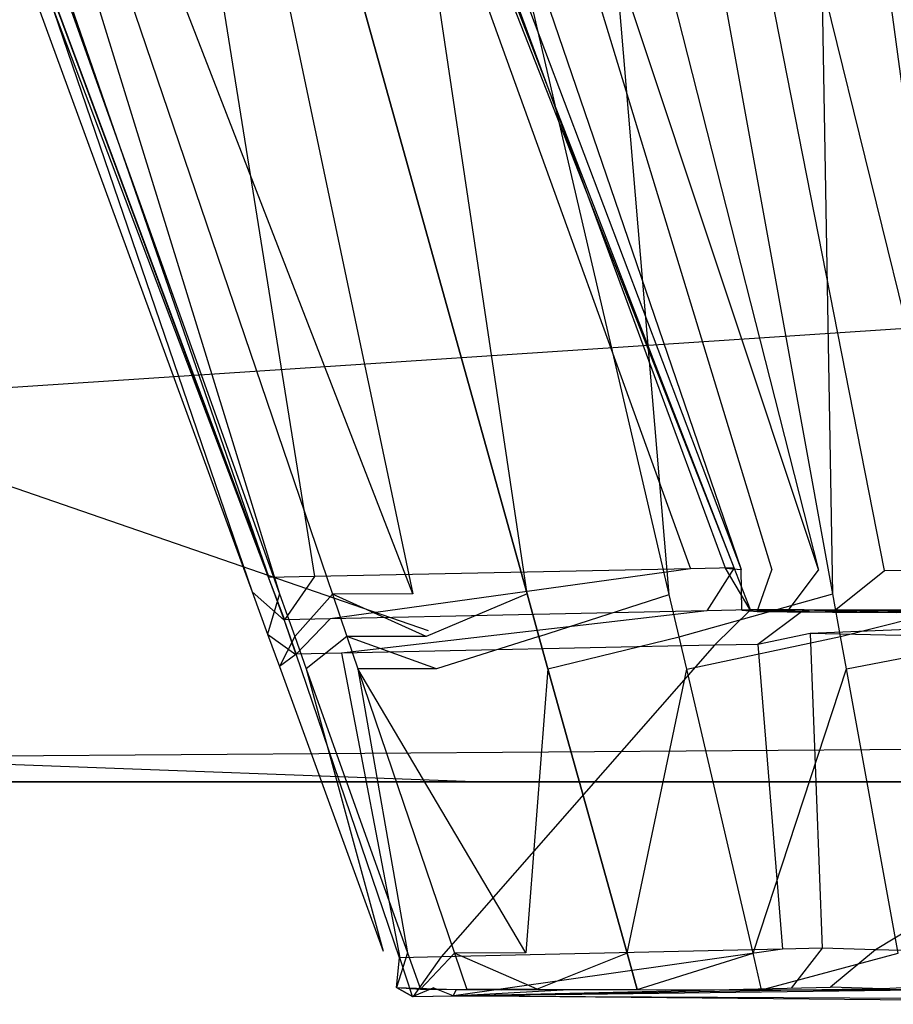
# Model space of a CAD drawing. Extents: x 0 to 0.24, y -0.189 to 0.
# Tile 3 of 19: x 0.04393 to 0.05348, y -0.18943 to -0.17866. Entities that reach past the tile are written whole.
import ezdxf

# ---------------------------------------------------------------- set-up
doc = ezdxf.new("R2010")
doc.units = 0
doc.layers.add('L8_GRIFF_N_A81900__0___REPLACEM', color=7, linetype='CONTINUOUS')
doc.layers.add('L9_FRONT_N_A81900__0___REPLACEM', color=7, linetype='CONTINUOUS')

msp = doc.modelspace()

# ---------------------------------------------------------------- linework, layer by layer
at = {"layer": 'L8_GRIFF_N_A81900__0___REPLACEM', "color": 254}
for points, invisible_edges in [([(0.039714, -0.166419, 0.585124), (0.046471, -0.184922, 0.585193), (0.04665, -0.18477, 0.598709), (0.039714, -0.166419, 0.585124)], 14), ([(0.039714, -0.166419, 0.585124), (0.04665, -0.18477, 0.598709), (0.039848, -0.166443, 0.598708), (0.039714, -0.166419, 0.585124)], 14), ([(0.040175, -0.166454, 0.581799), (0.046471, -0.184922, 0.585193), (0.039714, -0.166419, 0.585124), (0.040175, -0.166454, 0.581799)], 14), ([(0.044584, -0.166415, 0.58497), (0.051743, -0.184661, 0.598678), (0.051648, -0.184664, 0.58376), (0.044584, -0.166415, 0.58497)], 13), ([(0.051743, -0.184661, 0.598678), (0.044584, -0.166415, 0.58497), (0.044683, -0.166444, 0.598705), (0.051743, -0.184661, 0.598678)], 14), ([(0.051648, -0.184664, 0.58376), (0.044928, -0.166441, 0.582495), (0.044584, -0.166415, 0.58497), (0.051648, -0.184664, 0.58376)], 14), ([(0.055325, -0.184704, 0.57786), (0.054112, -0.166428, 0.571563), (0.051853, -0.166444, 0.572583), (0.055325, -0.184704, 0.57786)], 14), ([(0.055715, -0.166409, 0.566218), (0.054797, -0.184932, 0.573464), (0.052499, -0.166435, 0.567114), (0.055715, -0.166409, 0.566218)], 13), ([(0.046654, -0.184766, 0.599014), (0.039848, -0.166443, 0.598708), (0.04665, -0.18477, 0.598709), (0.046654, -0.184766, 0.599014)], 13), ([(0.039848, -0.166443, 0.598708), (0.046654, -0.184766, 0.599014), (0.039851, -0.166444, 0.599014), (0.039848, -0.166443, 0.598708)], 14), ([(0.046654, -0.184766, 0.599014), (0.040325, -0.166444, 0.599014), (0.039851, -0.166444, 0.599014), (0.046654, -0.184766, 0.599014)], 13), ([(0.046471, -0.184922, 0.585193), (0.040175, -0.166454, 0.581799), (0.046771, -0.184944, 0.583028), (0.046471, -0.184922, 0.585193)], 13), ([(0.041066, -0.166458, 0.578572), (0.046771, -0.184944, 0.583028), (0.040175, -0.166454, 0.581799), (0.041066, -0.166458, 0.578572)], 14), ([(0.040325, -0.166444, 0.599014), (0.046654, -0.184766, 0.599014), (0.047153, -0.184756, 0.599014), (0.040325, -0.166444, 0.599014)], 14), ([(0.047153, -0.184756, 0.599014), (0.044232, -0.166444, 0.599014), (0.040325, -0.166444, 0.599014), (0.047153, -0.184756, 0.599014)], 13), ([(0.04823, -0.184945, 0.578945), (0.041066, -0.166458, 0.578572), (0.042415, -0.166456, 0.575529), (0.04823, -0.184945, 0.578945)], 14), ([(0.046771, -0.184944, 0.583028), (0.041066, -0.166458, 0.578572), (0.047351, -0.184947, 0.580926), (0.046771, -0.184944, 0.583028)], 13), ([(0.041066, -0.166458, 0.578572), (0.04823, -0.184945, 0.578945), (0.047351, -0.184947, 0.580926), (0.041066, -0.166458, 0.578572)], 13), ([(0.044333, -0.166457, 0.572787), (0.04823, -0.184945, 0.578945), (0.042415, -0.166456, 0.575529), (0.044333, -0.166457, 0.572787)], 14), ([(0.044232, -0.166444, 0.599014), (0.047153, -0.184756, 0.599014), (0.051267, -0.184671, 0.599014), (0.044232, -0.166444, 0.599014)], 14), ([(0.051267, -0.184671, 0.599014), (0.044685, -0.166444, 0.599014), (0.044232, -0.166444, 0.599014), (0.051267, -0.184671, 0.599014)], 13), ([(0.04823, -0.184945, 0.578945), (0.044333, -0.166457, 0.572787), (0.049479, -0.184946, 0.577159), (0.04823, -0.184945, 0.578945)], 13), ([(0.046722, -0.166463, 0.57041), (0.049479, -0.184946, 0.577159), (0.044333, -0.166457, 0.572787), (0.046722, -0.166463, 0.57041)], 13), ([(0.044683, -0.166444, 0.598705), (0.051745, -0.184661, 0.599014), (0.051743, -0.184661, 0.598678), (0.044683, -0.166444, 0.598705)], 13), ([(0.051745, -0.184661, 0.599014), (0.044683, -0.166444, 0.598705), (0.044685, -0.166444, 0.599014), (0.051745, -0.184661, 0.599014)], 14), ([(0.044685, -0.166444, 0.599014), (0.051267, -0.184671, 0.599014), (0.051745, -0.184661, 0.599014), (0.044685, -0.166444, 0.599014)], 14), ([(0.044928, -0.166441, 0.582495), (0.05182, -0.184679, 0.582581), (0.045592, -0.166444, 0.580092), (0.044928, -0.166441, 0.582495)], 14), ([(0.044928, -0.166441, 0.582495), (0.051648, -0.184664, 0.58376), (0.05182, -0.184679, 0.582581), (0.044928, -0.166441, 0.582495)], 13), ([(0.046597, -0.166442, 0.577827), (0.045592, -0.166444, 0.580092), (0.052156, -0.184682, 0.581437), (0.046597, -0.166442, 0.577827)], 14), ([(0.045592, -0.166444, 0.580092), (0.05182, -0.184679, 0.582581), (0.052156, -0.184682, 0.581437), (0.045592, -0.166444, 0.580092)], 14), ([(0.046597, -0.166442, 0.577827), (0.052665, -0.184685, 0.580358), (0.048026, -0.166443, 0.575786), (0.046597, -0.166442, 0.577827)], 14), ([(0.046597, -0.166442, 0.577827), (0.052156, -0.184682, 0.581437), (0.052665, -0.184685, 0.580358), (0.046597, -0.166442, 0.577827)], 14), ([(0.049468, -0.166457, 0.568484), (0.051034, -0.18495, 0.575611), (0.046722, -0.166463, 0.57041), (0.049468, -0.166457, 0.568484)], 13), ([(0.049479, -0.184946, 0.577159), (0.046722, -0.166463, 0.57041), (0.051034, -0.18495, 0.575611), (0.049479, -0.184946, 0.577159)], 14), ([(0.053388, -0.18469, 0.579386), (0.049806, -0.166447, 0.574016), (0.048026, -0.166443, 0.575786), (0.053388, -0.18469, 0.579386)], 14), ([(0.048026, -0.166443, 0.575786), (0.052665, -0.184685, 0.580358), (0.053388, -0.18469, 0.579386), (0.048026, -0.166443, 0.575786)], 14), ([(0.052499, -0.166435, 0.567114), (0.052823, -0.184946, 0.574357), (0.049468, -0.166457, 0.568484), (0.052499, -0.166435, 0.567114)], 13), ([(0.051034, -0.18495, 0.575611), (0.049468, -0.166457, 0.568484), (0.052823, -0.184946, 0.574357), (0.051034, -0.18495, 0.575611)], 14), ([(0.054289, -0.184699, 0.578543), (0.051853, -0.166444, 0.572583), (0.049806, -0.166447, 0.574016), (0.054289, -0.184699, 0.578543)], 14), ([(0.054289, -0.184699, 0.578543), (0.049806, -0.166447, 0.574016), (0.053388, -0.18469, 0.579386), (0.054289, -0.184699, 0.578543)], 14), ([(0.055325, -0.184704, 0.57786), (0.051853, -0.166444, 0.572583), (0.054289, -0.184699, 0.578543), (0.055325, -0.184704, 0.57786)], 14), ([(0.052823, -0.184946, 0.574357), (0.052499, -0.166435, 0.567114), (0.054797, -0.184932, 0.573464), (0.052823, -0.184946, 0.574357)], 14), ([(0.047325, -0.185217, 0.599014), (0.051267, -0.184671, 0.599014), (0.047153, -0.184756, 0.599014), (0.047325, -0.185217, 0.599014)], 13), ([(0.051267, -0.184671, 0.599014), (0.047325, -0.185217, 0.599014), (0.051444, -0.185129, 0.599014), (0.051267, -0.184671, 0.599014)], 14), ([(0.051444, -0.185129, 0.599014), (0.051745, -0.184661, 0.599014), (0.051267, -0.184671, 0.599014), (0.051444, -0.185129, 0.599014)], 13), ([(0.051745, -0.184661, 0.599014), (0.051444, -0.185129, 0.599014), (0.051922, -0.185119, 0.599014), (0.051745, -0.184661, 0.599014)], 14), ([(0.05192, -0.185119, 0.598677), (0.051648, -0.184664, 0.58376), (0.051743, -0.184661, 0.598678), (0.05192, -0.185119, 0.598677)], 14), ([(0.051648, -0.184664, 0.58376), (0.05192, -0.185119, 0.598677), (0.051826, -0.185123, 0.58373), (0.051648, -0.184664, 0.58376)], 13), ([(0.051826, -0.185123, 0.58373), (0.05182, -0.184679, 0.582581), (0.051648, -0.184664, 0.58376), (0.051826, -0.185123, 0.58373)], 14), ([(0.051743, -0.184661, 0.598678), (0.051922, -0.185119, 0.599014), (0.05192, -0.185119, 0.598677), (0.051743, -0.184661, 0.598678)], 13), ([(0.051922, -0.185119, 0.599014), (0.051743, -0.184661, 0.598678), (0.051745, -0.184661, 0.599014), (0.051922, -0.185119, 0.599014)], 14), ([(0.051994, -0.185137, 0.582583), (0.052156, -0.184682, 0.581437), (0.05182, -0.184679, 0.582581), (0.051994, -0.185137, 0.582583)], 14), ([(0.05182, -0.184679, 0.582581), (0.051826, -0.185123, 0.58373), (0.051994, -0.185137, 0.582583), (0.05182, -0.184679, 0.582581)], 13), ([(0.052156, -0.184682, 0.581437), (0.051994, -0.185137, 0.582583), (0.052321, -0.185141, 0.581471), (0.052156, -0.184682, 0.581437)], 13), ([(0.052321, -0.185141, 0.581471), (0.052665, -0.184685, 0.580358), (0.052156, -0.184682, 0.581437), (0.052321, -0.185141, 0.581471)], 14), ([(0.052665, -0.184685, 0.580358), (0.052321, -0.185141, 0.581471), (0.052817, -0.185144, 0.580422), (0.052665, -0.184685, 0.580358)], 13), ([(0.052817, -0.185144, 0.580422), (0.053388, -0.18469, 0.579386), (0.052665, -0.184685, 0.580358), (0.052817, -0.185144, 0.580422)], 14), ([(0.053388, -0.18469, 0.579386), (0.052817, -0.185144, 0.580422), (0.053523, -0.18515, 0.579476), (0.053388, -0.18469, 0.579386)], 13), ([(0.053523, -0.18515, 0.579476), (0.054289, -0.184699, 0.578543), (0.053388, -0.18469, 0.579386), (0.053523, -0.18515, 0.579476)], 13), ([(0.046471, -0.184922, 0.585193), (0.046821, -0.185231, 0.598709), (0.04665, -0.18477, 0.598709), (0.046471, -0.184922, 0.585193)], 14), ([(0.04665, -0.18477, 0.598709), (0.046825, -0.185227, 0.599014), (0.046654, -0.184766, 0.599014), (0.04665, -0.18477, 0.598709)], 14), ([(0.046825, -0.185227, 0.599014), (0.04665, -0.18477, 0.598709), (0.046821, -0.185231, 0.598709), (0.046825, -0.185227, 0.599014)], 13), ([(0.046825, -0.185227, 0.599014), (0.047153, -0.184756, 0.599014), (0.046654, -0.184766, 0.599014), (0.046825, -0.185227, 0.599014)], 13), ([(0.047153, -0.184756, 0.599014), (0.046825, -0.185227, 0.599014), (0.047325, -0.185217, 0.599014), (0.047153, -0.184756, 0.599014)], 14), ([(0.046821, -0.185231, 0.598709), (0.046471, -0.184922, 0.585193), (0.046641, -0.185387, 0.585195), (0.046821, -0.185231, 0.598709)], 13), ([(0.046771, -0.184944, 0.583028), (0.046641, -0.185387, 0.585195), (0.046471, -0.184922, 0.585193), (0.046771, -0.184944, 0.583028)], 14), ([(0.046641, -0.185387, 0.585195), (0.046771, -0.184944, 0.583028), (0.046937, -0.18541, 0.583058), (0.046641, -0.185387, 0.585195)], 13), ([(0.047351, -0.184947, 0.580926), (0.046937, -0.18541, 0.583058), (0.046771, -0.184944, 0.583028), (0.047351, -0.184947, 0.580926)], 14), ([(0.046937, -0.18541, 0.583058), (0.047351, -0.184947, 0.580926), (0.047509, -0.185412, 0.580985), (0.046937, -0.18541, 0.583058)], 13), ([(0.048376, -0.185411, 0.57903), (0.047351, -0.184947, 0.580926), (0.04823, -0.184945, 0.578945), (0.048376, -0.185411, 0.57903)], 14), ([(0.047351, -0.184947, 0.580926), (0.048376, -0.185411, 0.57903), (0.047509, -0.185412, 0.580985), (0.047351, -0.184947, 0.580926)], 13), ([(0.049479, -0.184946, 0.577159), (0.048376, -0.185411, 0.57903), (0.04823, -0.184945, 0.578945), (0.049479, -0.184946, 0.577159)], 14), ([(0.048376, -0.185411, 0.57903), (0.049479, -0.184946, 0.577159), (0.049608, -0.185411, 0.577268), (0.048376, -0.185411, 0.57903)], 13), ([(0.051034, -0.18495, 0.575611), (0.049608, -0.185411, 0.577268), (0.049479, -0.184946, 0.577159), (0.051034, -0.18495, 0.575611)], 13), ([(0.049608, -0.185411, 0.577268), (0.051034, -0.18495, 0.575611), (0.051143, -0.185415, 0.575742), (0.049608, -0.185411, 0.577268)], 14), ([(0.052823, -0.184946, 0.574357), (0.051143, -0.185415, 0.575742), (0.051034, -0.18495, 0.575611), (0.052823, -0.184946, 0.574357)], 13), ([(0.051143, -0.185415, 0.575742), (0.052823, -0.184946, 0.574357), (0.052907, -0.185411, 0.574504), (0.051143, -0.185415, 0.575742)], 14), ([(0.054797, -0.184932, 0.573464), (0.052907, -0.185411, 0.574504), (0.052823, -0.184946, 0.574357), (0.054797, -0.184932, 0.573464)], 13), ([(0.052907, -0.185411, 0.574504), (0.054797, -0.184932, 0.573464), (0.054854, -0.185398, 0.573624), (0.052907, -0.185411, 0.574504)], 14), ([(0.047449, -0.185594, 0.599014), (0.051444, -0.185129, 0.599014), (0.047325, -0.185217, 0.599014), (0.047449, -0.185594, 0.599014)], 13), ([(0.051444, -0.185129, 0.599014), (0.047449, -0.185594, 0.599014), (0.051529, -0.185507, 0.599014), (0.051444, -0.185129, 0.599014)], 14), ([(0.051529, -0.185507, 0.599014), (0.051922, -0.185119, 0.599014), (0.051444, -0.185129, 0.599014), (0.051529, -0.185507, 0.599014)], 13), ([(0.051922, -0.185119, 0.599014), (0.051529, -0.185507, 0.599014), (0.052002, -0.185497, 0.599014), (0.051922, -0.185119, 0.599014)], 14), ([(0.05192, -0.185119, 0.598677), (0.052409, -0.185125, 0.58377), (0.051826, -0.185123, 0.58373), (0.05192, -0.185119, 0.598677)], 13), ([(0.051826, -0.185123, 0.58373), (0.052564, -0.185139, 0.582708), (0.051994, -0.185137, 0.582583), (0.051826, -0.185123, 0.58373)], 13), ([(0.052564, -0.185139, 0.582708), (0.051826, -0.185123, 0.58373), (0.052409, -0.185125, 0.58377), (0.052564, -0.185139, 0.582708)], 14), ([(0.052409, -0.185125, 0.58377), (0.05192, -0.185119, 0.598677), (0.052505, -0.18512, 0.598679), (0.052409, -0.185125, 0.58377)], 14), ([(0.051922, -0.185119, 0.599014), (0.052505, -0.18512, 0.598679), (0.05192, -0.185119, 0.598677), (0.051922, -0.185119, 0.599014)], 13), ([(0.052002, -0.185497, 0.599014), (0.052509, -0.18512, 0.599014), (0.051922, -0.185119, 0.599014), (0.052002, -0.185497, 0.599014)], 13), ([(0.052505, -0.18512, 0.598679), (0.051922, -0.185119, 0.599014), (0.052509, -0.18512, 0.599014), (0.052505, -0.18512, 0.598679)], 14), ([(0.051994, -0.185137, 0.582583), (0.052867, -0.185143, 0.581679), (0.052321, -0.185141, 0.581471), (0.051994, -0.185137, 0.582583)], 13), ([(0.052867, -0.185143, 0.581679), (0.051994, -0.185137, 0.582583), (0.052564, -0.185139, 0.582708), (0.052867, -0.185143, 0.581679)], 14), ([(0.052509, -0.18512, 0.599014), (0.052002, -0.185497, 0.599014), (0.052573, -0.185377, 0.599014), (0.052509, -0.18512, 0.599014)], 14), ([(0.052321, -0.185141, 0.581471), (0.053319, -0.185145, 0.580724), (0.052817, -0.185144, 0.580422), (0.052321, -0.185141, 0.581471)], 13), ([(0.053319, -0.185145, 0.580724), (0.052321, -0.185141, 0.581471), (0.052867, -0.185143, 0.581679), (0.053319, -0.185145, 0.580724)], 14), ([(0.052505, -0.18512, 0.598679), (0.052564, -0.185139, 0.582708), (0.052409, -0.185125, 0.58377), (0.052505, -0.18512, 0.598679)], 14), ([(0.052509, -0.18512, 0.599014), (0.05874, -0.18513, 0.598695), (0.052505, -0.18512, 0.598679), (0.052509, -0.18512, 0.599014)], 13), ([(0.05874, -0.18513, 0.598695), (0.058446, -0.185161, 0.577717), (0.052505, -0.18512, 0.598679), (0.05874, -0.18513, 0.598695)], 14), ([(0.052505, -0.18512, 0.598679), (0.053319, -0.185145, 0.580724), (0.052564, -0.185139, 0.582708), (0.052505, -0.18512, 0.598679)], 14), ([(0.052505, -0.18512, 0.598679), (0.058446, -0.185161, 0.577717), (0.056716, -0.185163, 0.578074), (0.052505, -0.18512, 0.598679)], 14), ([(0.052505, -0.18512, 0.598679), (0.056716, -0.185163, 0.578074), (0.053319, -0.185145, 0.580724), (0.052505, -0.18512, 0.598679)], 14), ([(0.052573, -0.185377, 0.599014), (0.058744, -0.18513, 0.599014), (0.052509, -0.18512, 0.599014), (0.052573, -0.185377, 0.599014)], 13), ([(0.05874, -0.18513, 0.598695), (0.052509, -0.18512, 0.599014), (0.058744, -0.18513, 0.599014), (0.05874, -0.18513, 0.598695)], 14), ([(0.052564, -0.185139, 0.582708), (0.053319, -0.185145, 0.580724), (0.052867, -0.185143, 0.581679), (0.052564, -0.185139, 0.582708)], 14), ([(0.058744, -0.18513, 0.599014), (0.052573, -0.185377, 0.599014), (0.058743, -0.185524, 0.599014), (0.058744, -0.18513, 0.599014)], 14), ([(0.052817, -0.185144, 0.580422), (0.053959, -0.18515, 0.579867), (0.053523, -0.18515, 0.579476), (0.052817, -0.185144, 0.580422)], 13), ([(0.053959, -0.18515, 0.579867), (0.052817, -0.185144, 0.580422), (0.053319, -0.185145, 0.580724), (0.053959, -0.18515, 0.579867)], 14), ([(0.053319, -0.185145, 0.580724), (0.054763, -0.185158, 0.579117), (0.053959, -0.18515, 0.579867), (0.053319, -0.185145, 0.580724)], 14), ([(0.053319, -0.185145, 0.580724), (0.056716, -0.185163, 0.578074), (0.054763, -0.185158, 0.579117), (0.053319, -0.185145, 0.580724)], 14), ([(0.046641, -0.185387, 0.585195), (0.04695, -0.185608, 0.598709), (0.046821, -0.185231, 0.598709), (0.046641, -0.185387, 0.585195)], 14), ([(0.046821, -0.185231, 0.598709), (0.046954, -0.185605, 0.599014), (0.046825, -0.185227, 0.599014), (0.046821, -0.185231, 0.598709)], 14), ([(0.046954, -0.185605, 0.599014), (0.046821, -0.185231, 0.598709), (0.04695, -0.185608, 0.598709), (0.046954, -0.185605, 0.599014)], 13), ([(0.046954, -0.185605, 0.599014), (0.047325, -0.185217, 0.599014), (0.046825, -0.185227, 0.599014), (0.046954, -0.185605, 0.599014)], 13), ([(0.047325, -0.185217, 0.599014), (0.046954, -0.185605, 0.599014), (0.047449, -0.185594, 0.599014), (0.047325, -0.185217, 0.599014)], 14), ([(0.04695, -0.185608, 0.598709), (0.046641, -0.185387, 0.585195), (0.04677, -0.185741, 0.585196), (0.04695, -0.185608, 0.598709)], 13), ([(0.046937, -0.18541, 0.583058), (0.04677, -0.185741, 0.585196), (0.046641, -0.185387, 0.585195), (0.046937, -0.18541, 0.583058)], 14), ([(0.052705, -0.188822, 0.599014), (0.052573, -0.185377, 0.599014), (0.052002, -0.185497, 0.599014), (0.052705, -0.188822, 0.599014)], 13), ([(0.052573, -0.185377, 0.599014), (0.052705, -0.188822, 0.599014), (0.053289, -0.188838, 0.599014), (0.052573, -0.185377, 0.599014)], 14), ([(0.053289, -0.188838, 0.599014), (0.058743, -0.185524, 0.599014), (0.052573, -0.185377, 0.599014), (0.053289, -0.188838, 0.599014)], 13), ([(0.04677, -0.185741, 0.585196), (0.046937, -0.18541, 0.583058), (0.047063, -0.185763, 0.583082), (0.04677, -0.185741, 0.585196)], 13), ([(0.047509, -0.185412, 0.580985), (0.047063, -0.185763, 0.583082), (0.046937, -0.18541, 0.583058), (0.047509, -0.185412, 0.580985)], 14), ([(0.047063, -0.185763, 0.583082), (0.047509, -0.185412, 0.580985), (0.047629, -0.185766, 0.58103), (0.047063, -0.185763, 0.583082)], 13), ([(0.048487, -0.185764, 0.579096), (0.047509, -0.185412, 0.580985), (0.048376, -0.185411, 0.57903), (0.048487, -0.185764, 0.579096)], 14), ([(0.047509, -0.185412, 0.580985), (0.048487, -0.185764, 0.579096), (0.047629, -0.185766, 0.58103), (0.047509, -0.185412, 0.580985)], 13), ([(0.049608, -0.185411, 0.577268), (0.048487, -0.185764, 0.579096), (0.048376, -0.185411, 0.57903), (0.049608, -0.185411, 0.577268)], 14), ([(0.048487, -0.185764, 0.579096), (0.049608, -0.185411, 0.577268), (0.049706, -0.185765, 0.577352), (0.048487, -0.185764, 0.579096)], 13), ([(0.051143, -0.185415, 0.575742), (0.049706, -0.185765, 0.577352), (0.049608, -0.185411, 0.577268), (0.051143, -0.185415, 0.575742)], 13), ([(0.049706, -0.185765, 0.577352), (0.051143, -0.185415, 0.575742), (0.051225, -0.185768, 0.575841), (0.049706, -0.185765, 0.577352)], 14), ([(0.052907, -0.185411, 0.574504), (0.051225, -0.185768, 0.575841), (0.051143, -0.185415, 0.575742), (0.052907, -0.185411, 0.574504)], 13), ([(0.051225, -0.185768, 0.575841), (0.052907, -0.185411, 0.574504), (0.052971, -0.185765, 0.574617), (0.051225, -0.185768, 0.575841)], 14), ([(0.054854, -0.185398, 0.573624), (0.052971, -0.185765, 0.574617), (0.052907, -0.185411, 0.574504), (0.054854, -0.185398, 0.573624)], 13), ([(0.052971, -0.185765, 0.574617), (0.054854, -0.185398, 0.573624), (0.054898, -0.185751, 0.573745), (0.052971, -0.185765, 0.574617)], 14), ([(0.048086, -0.188926, 0.599014), (0.047449, -0.185594, 0.599014), (0.046954, -0.185605, 0.599014), (0.048086, -0.188926, 0.599014)], 13), ([(0.048539, -0.188916, 0.599014), (0.051529, -0.185507, 0.599014), (0.047449, -0.185594, 0.599014), (0.048539, -0.188916, 0.599014)], 13), ([(0.047449, -0.185594, 0.599014), (0.048086, -0.188926, 0.599014), (0.048539, -0.188916, 0.599014), (0.047449, -0.185594, 0.599014)], 14), ([(0.051529, -0.185507, 0.599014), (0.048539, -0.188916, 0.599014), (0.052272, -0.188832, 0.599014), (0.051529, -0.185507, 0.599014)], 14), ([(0.052272, -0.188832, 0.599014), (0.052002, -0.185497, 0.599014), (0.051529, -0.185507, 0.599014), (0.052272, -0.188832, 0.599014)], 13), ([(0.052002, -0.185497, 0.599014), (0.052272, -0.188832, 0.599014), (0.052705, -0.188822, 0.599014), (0.052002, -0.185497, 0.599014)], 14), ([(0.058743, -0.185524, 0.599014), (0.053289, -0.188838, 0.599014), (0.058735, -0.188989, 0.599014), (0.058743, -0.185524, 0.599014)], 14), ([(0.04695, -0.185608, 0.598709), (0.04677, -0.185741, 0.585196), (0.048082, -0.188925, 0.59871), (0.04695, -0.185608, 0.598709)], 14), ([(0.048082, -0.188925, 0.59871), (0.046954, -0.185605, 0.599014), (0.04695, -0.185608, 0.598709), (0.048082, -0.188925, 0.59871)], 14), ([(0.046954, -0.185605, 0.599014), (0.048082, -0.188925, 0.59871), (0.048086, -0.188926, 0.599014), (0.046954, -0.185605, 0.599014)], 13), ([(0.04677, -0.185741, 0.585196), (0.047906, -0.188852, 0.585208), (0.048082, -0.188925, 0.59871), (0.04677, -0.185741, 0.585196)], 14), ([(0.047063, -0.185763, 0.583082), (0.047906, -0.188852, 0.585208), (0.04677, -0.185741, 0.585196), (0.047063, -0.185763, 0.583082)], 14), ([(0.047906, -0.188852, 0.585208), (0.047063, -0.185763, 0.583082), (0.048172, -0.188872, 0.583289), (0.047906, -0.188852, 0.585208)], 13), ([(0.047629, -0.185766, 0.58103), (0.048172, -0.188872, 0.583289), (0.047063, -0.185763, 0.583082), (0.047629, -0.185766, 0.58103)], 14), ([(0.049465, -0.188873, 0.57967), (0.047629, -0.185766, 0.58103), (0.048487, -0.185764, 0.579096), (0.049465, -0.188873, 0.57967)], 14), ([(0.048172, -0.188872, 0.583289), (0.047629, -0.185766, 0.58103), (0.048686, -0.188875, 0.581426), (0.048172, -0.188872, 0.583289)], 13), ([(0.047629, -0.185766, 0.58103), (0.049465, -0.188873, 0.57967), (0.048686, -0.188875, 0.581426), (0.047629, -0.185766, 0.58103)], 13), ([(0.049706, -0.185765, 0.577352), (0.049465, -0.188873, 0.57967), (0.048487, -0.185764, 0.579096), (0.049706, -0.185765, 0.577352)], 14), ([(0.049465, -0.188873, 0.57967), (0.049706, -0.185765, 0.577352), (0.050572, -0.188874, 0.578087), (0.049465, -0.188873, 0.57967)], 13), ([(0.051225, -0.185768, 0.575841), (0.050572, -0.188874, 0.578087), (0.049706, -0.185765, 0.577352), (0.051225, -0.185768, 0.575841)], 13), ([(0.050572, -0.188874, 0.578087), (0.051225, -0.185768, 0.575841), (0.05195, -0.188877, 0.576716), (0.050572, -0.188874, 0.578087)], 14), ([(0.052971, -0.185765, 0.574617), (0.05195, -0.188877, 0.576716), (0.051225, -0.185768, 0.575841), (0.052971, -0.185765, 0.574617)], 13), ([(0.05195, -0.188877, 0.576716), (0.052971, -0.185765, 0.574617), (0.053535, -0.188874, 0.575604), (0.05195, -0.188877, 0.576716)], 14), ([(0.054898, -0.185751, 0.573745), (0.053535, -0.188874, 0.575604), (0.052971, -0.185765, 0.574617), (0.054898, -0.185751, 0.573745)], 13), ([(0.048679, -0.189341, 0.599014), (0.052272, -0.188832, 0.599014), (0.048539, -0.188916, 0.599014), (0.048679, -0.189341, 0.599014)], 13), ([(0.052272, -0.188832, 0.599014), (0.048679, -0.189341, 0.599014), (0.052367, -0.189257, 0.599014), (0.052272, -0.188832, 0.599014)], 14), ([(0.052367, -0.189257, 0.599014), (0.052705, -0.188822, 0.599014), (0.052272, -0.188832, 0.599014), (0.052367, -0.189257, 0.599014)], 13), ([(0.052705, -0.188822, 0.599014), (0.052367, -0.189257, 0.599014), (0.052795, -0.189247, 0.599014), (0.052705, -0.188822, 0.599014)], 14), ([(0.052795, -0.189247, 0.599014), (0.053289, -0.188838, 0.599014), (0.052705, -0.188822, 0.599014), (0.052795, -0.189247, 0.599014)], 13), ([(0.048051, -0.18925, 0.585209), (0.048082, -0.188925, 0.59871), (0.047906, -0.188852, 0.585208), (0.048051, -0.18925, 0.585209)], 14), ([(0.048172, -0.188872, 0.583289), (0.048051, -0.18925, 0.585209), (0.047906, -0.188852, 0.585208), (0.048172, -0.188872, 0.583289)], 14), ([(0.048051, -0.18925, 0.585209), (0.048172, -0.188872, 0.583289), (0.048314, -0.18927, 0.583315), (0.048051, -0.18925, 0.585209)], 13), ([(0.048082, -0.188925, 0.59871), (0.048051, -0.18925, 0.585209), (0.048227, -0.189349, 0.59871), (0.048082, -0.188925, 0.59871)], 13), ([(0.048227, -0.189349, 0.59871), (0.048086, -0.188926, 0.599014), (0.048082, -0.188925, 0.59871), (0.048227, -0.189349, 0.59871)], 14), ([(0.048231, -0.189351, 0.599014), (0.048539, -0.188916, 0.599014), (0.048086, -0.188926, 0.599014), (0.048231, -0.189351, 0.599014)], 13), ([(0.048086, -0.188926, 0.599014), (0.048227, -0.189349, 0.59871), (0.048231, -0.189351, 0.599014), (0.048086, -0.188926, 0.599014)], 13), ([(0.048686, -0.188875, 0.581426), (0.048314, -0.18927, 0.583315), (0.048172, -0.188872, 0.583289), (0.048686, -0.188875, 0.581426)], 14), ([(0.048539, -0.188916, 0.599014), (0.048231, -0.189351, 0.599014), (0.048679, -0.189341, 0.599014), (0.048539, -0.188916, 0.599014)], 14), ([(0.048314, -0.18927, 0.583315), (0.048686, -0.188875, 0.581426), (0.048821, -0.189273, 0.581477), (0.048314, -0.18927, 0.583315)], 13), ([(0.04959, -0.189271, 0.579744), (0.048686, -0.188875, 0.581426), (0.049465, -0.188873, 0.57967), (0.04959, -0.189271, 0.579744)], 14), ([(0.048686, -0.188875, 0.581426), (0.04959, -0.189271, 0.579744), (0.048821, -0.189273, 0.581477), (0.048686, -0.188875, 0.581426)], 13), ([(0.050572, -0.188874, 0.578087), (0.04959, -0.189271, 0.579744), (0.049465, -0.188873, 0.57967), (0.050572, -0.188874, 0.578087)], 14), ([(0.04959, -0.189271, 0.579744), (0.050572, -0.188874, 0.578087), (0.050682, -0.189272, 0.578181), (0.04959, -0.189271, 0.579744)], 13), ([(0.05195, -0.188877, 0.576716), (0.050682, -0.189272, 0.578181), (0.050572, -0.188874, 0.578087), (0.05195, -0.188877, 0.576716)], 13), ([(0.050682, -0.189272, 0.578181), (0.05195, -0.188877, 0.576716), (0.052043, -0.189275, 0.576828), (0.050682, -0.189272, 0.578181)], 14), ([(0.053535, -0.188874, 0.575604), (0.052043, -0.189275, 0.576828), (0.05195, -0.188877, 0.576716), (0.053535, -0.188874, 0.575604)], 13), ([(0.052043, -0.189275, 0.576828), (0.053535, -0.188874, 0.575604), (0.053608, -0.189272, 0.575731), (0.052043, -0.189275, 0.576828)], 14), ([(0.053289, -0.188838, 0.599014), (0.052795, -0.189247, 0.599014), (0.053371, -0.189265, 0.599014), (0.053289, -0.188838, 0.599014)], 14), ([(0.053371, -0.189265, 0.599014), (0.058735, -0.188989, 0.599014), (0.053289, -0.188838, 0.599014), (0.053371, -0.189265, 0.599014)], 13), ([(0.058735, -0.188989, 0.599014), (0.053371, -0.189265, 0.599014), (0.058734, -0.189433, 0.599014), (0.058735, -0.188989, 0.599014)], 14), ([(0.04845, -0.189253, 0.585234), (0.048227, -0.189349, 0.59871), (0.048051, -0.18925, 0.585209), (0.04845, -0.189253, 0.585234)], 13), ([(0.048705, -0.189273, 0.583396), (0.048051, -0.18925, 0.585209), (0.048314, -0.18927, 0.583315), (0.048705, -0.189273, 0.583396)], 13), ([(0.048051, -0.18925, 0.585209), (0.048705, -0.189273, 0.583396), (0.04845, -0.189253, 0.585234), (0.048051, -0.18925, 0.585209)], 14), ([(0.048227, -0.189349, 0.59871), (0.04845, -0.189253, 0.585234), (0.04867, -0.189344, 0.598708), (0.048227, -0.189349, 0.59871)], 14), ([(0.04867, -0.189344, 0.598708), (0.04845, -0.189253, 0.585234), (0.048705, -0.189273, 0.583396), (0.04867, -0.189344, 0.598708)], 14), ([(0.04867, -0.189344, 0.598708), (0.058696, -0.189214, 0.574663), (0.058839, -0.189389, 0.577694), (0.04867, -0.189344, 0.598708)], 14), ([(0.04867, -0.189344, 0.598708), (0.049938, -0.189274, 0.57994), (0.058696, -0.189214, 0.574663), (0.04867, -0.189344, 0.598708)], 14), ([(0.052795, -0.189247, 0.599014), (0.048679, -0.189341, 0.599014), (0.04867, -0.189344, 0.598708), (0.052795, -0.189247, 0.599014)], 13), ([(0.04867, -0.189344, 0.598708), (0.053371, -0.189265, 0.599014), (0.052795, -0.189247, 0.599014), (0.04867, -0.189344, 0.598708)], 13), ([(0.053371, -0.189265, 0.599014), (0.04867, -0.189344, 0.598708), (0.058734, -0.189433, 0.599014), (0.053371, -0.189265, 0.599014)], 14), ([(0.048679, -0.189341, 0.599014), (0.052795, -0.189247, 0.599014), (0.052367, -0.189257, 0.599014), (0.048679, -0.189341, 0.599014)], 14), ([(0.049938, -0.189274, 0.57994), (0.0523, -0.189278, 0.577134), (0.058696, -0.189214, 0.574663), (0.049938, -0.189274, 0.57994)], 14), ([(0.0523, -0.189278, 0.577134), (0.05547, -0.189262, 0.575325), (0.058696, -0.189214, 0.574663), (0.0523, -0.189278, 0.577134)], 14), ([(0.0523, -0.189278, 0.577134), (0.053806, -0.189275, 0.576078), (0.05547, -0.189262, 0.575325), (0.0523, -0.189278, 0.577134)], 14), ([(0.048679, -0.189341, 0.599014), (0.048227, -0.189349, 0.59871), (0.04867, -0.189344, 0.598708), (0.048679, -0.189341, 0.599014)], 13), ([(0.048227, -0.189349, 0.59871), (0.048679, -0.189341, 0.599014), (0.048231, -0.189351, 0.599014), (0.048227, -0.189349, 0.59871)], 14), ([(0.049197, -0.189276, 0.581611), (0.048314, -0.18927, 0.583315), (0.048821, -0.189273, 0.581477), (0.049197, -0.189276, 0.581611)], 13), ([(0.048314, -0.18927, 0.583315), (0.049197, -0.189276, 0.581611), (0.048705, -0.189273, 0.583396), (0.048314, -0.18927, 0.583315)], 14), ([(0.04867, -0.189344, 0.598708), (0.048705, -0.189273, 0.583396), (0.049938, -0.189274, 0.57994), (0.04867, -0.189344, 0.598708)], 14), ([(0.058734, -0.189433, 0.599014), (0.04867, -0.189344, 0.598708), (0.05873, -0.189435, 0.598677), (0.058734, -0.189433, 0.599014)], 14), ([(0.04867, -0.189344, 0.598708), (0.058839, -0.189389, 0.577694), (0.05873, -0.189435, 0.598677), (0.04867, -0.189344, 0.598708)], 14), ([(0.048705, -0.189273, 0.583396), (0.049197, -0.189276, 0.581611), (0.049938, -0.189274, 0.57994), (0.048705, -0.189273, 0.583396)], 14), ([(0.049938, -0.189274, 0.57994), (0.048821, -0.189273, 0.581477), (0.04959, -0.189271, 0.579744), (0.049938, -0.189274, 0.57994)], 13), ([(0.048821, -0.189273, 0.581477), (0.049938, -0.189274, 0.57994), (0.049197, -0.189276, 0.581611), (0.048821, -0.189273, 0.581477)], 14), ([(0.050988, -0.189275, 0.578438), (0.04959, -0.189271, 0.579744), (0.050682, -0.189272, 0.578181), (0.050988, -0.189275, 0.578438)], 13), ([(0.04959, -0.189271, 0.579744), (0.050988, -0.189275, 0.578438), (0.049938, -0.189274, 0.57994), (0.04959, -0.189271, 0.579744)], 14), ([(0.049938, -0.189274, 0.57994), (0.050988, -0.189275, 0.578438), (0.0523, -0.189278, 0.577134), (0.049938, -0.189274, 0.57994)], 14), ([(0.0523, -0.189278, 0.577134), (0.050682, -0.189272, 0.578181), (0.052043, -0.189275, 0.576828), (0.0523, -0.189278, 0.577134)], 13), ([(0.050682, -0.189272, 0.578181), (0.0523, -0.189278, 0.577134), (0.050988, -0.189275, 0.578438), (0.050682, -0.189272, 0.578181)], 14), ([(0.053806, -0.189275, 0.576078), (0.052043, -0.189275, 0.576828), (0.053608, -0.189272, 0.575731), (0.053806, -0.189275, 0.576078)], 13), ([(0.052043, -0.189275, 0.576828), (0.053806, -0.189275, 0.576078), (0.0523, -0.189278, 0.577134), (0.052043, -0.189275, 0.576828)], 14)]:
    msp.add_3dface(points, dxfattribs=dict(at, invisible_edges=invisible_edges))
at = {"layer": 'L9_FRONT_N_A81900__0___REPLACEM', "color": 8}
for points, invisible_edges in [([(0.236193, -0.169928, 0.002), (0.003722, -0.185345, 0.002), (0.003722, -0.169928, 0.002), (0.236193, -0.169928, 0.002)], 13), ([(0.003722, -0.185345, 0.002), (0.236193, -0.169928, 0.002), (0.236193, -0.185345, 0.002), (0.003722, -0.185345, 0.002)], 14), ([(0.048398, -0.185345, 0.598), (0.003722, -0.169928, 0.598), (0.003722, -0.185345, 0.598), (0.048398, -0.185345, 0.598)], 13), ([(0.003722, -0.169928, 0.598), (0.048398, -0.185345, 0.598), (0.042786, -0.169928, 0.598), (0.003722, -0.169928, 0.598)], 14), ([(0.236193, -0.185345, 0.002), (0.003722, -0.187, 0.002), (0.003722, -0.185345, 0.002), (0.236193, -0.185345, 0.002)], 13), ([(0.003722, -0.187, 0.002), (0.236193, -0.185345, 0.002), (0.236193, -0.187, 0.002), (0.003722, -0.187, 0.002)], 14), ([(0.049, -0.187, 0.598), (0.003722, -0.185345, 0.598), (0.003722, -0.187, 0.598), (0.049, -0.187, 0.598)], 13), ([(0.003722, -0.185345, 0.598), (0.049, -0.187, 0.598), (0.048398, -0.185345, 0.598), (0.003722, -0.185345, 0.598)], 14), ([(0.236193, -0.187, 0.596382), (0.003722, -0.187, 0.00371), (0.236193, -0.187, 0.00371), (0.236193, -0.187, 0.596382)], 13), ([(0.003722, -0.187, 0.00371), (0.236193, -0.187, 0.596382), (0.184827, -0.187, 0.576761), (0.003722, -0.187, 0.00371)], 10), ([(0.003722, -0.187, 0.00371), (0.184827, -0.187, 0.576761), (0.182951, -0.187, 0.576192), (0.003722, -0.187, 0.00371)], 13), ([(0.003722, -0.187, 0.00371), (0.182951, -0.187, 0.576192), (0.181, -0.187, 0.576), (0.003722, -0.187, 0.00371)], 10), ([(0.003722, -0.187, 0.00371), (0.055173, -0.187, 0.576761), (0.003722, -0.187, 0.596586), (0.003722, -0.187, 0.00371)], 10), ([(0.055173, -0.187, 0.576761), (0.003722, -0.187, 0.00371), (0.057049, -0.187, 0.576192), (0.055173, -0.187, 0.576761)], 13), ([(0.057049, -0.187, 0.576192), (0.003722, -0.187, 0.00371), (0.059, -0.187, 0.576), (0.057049, -0.187, 0.576192)], 10), ([(0.059, -0.187, 0.576), (0.003722, -0.187, 0.00371), (0.181, -0.187, 0.576), (0.059, -0.187, 0.576)], 15), ([(0.003722, -0.187, 0.596586), (0.055173, -0.187, 0.576761), (0.053444, -0.187, 0.577685), (0.003722, -0.187, 0.596586)], 15), ([(0.003722, -0.187, 0.596586), (0.053444, -0.187, 0.577685), (0.051929, -0.187, 0.578929), (0.003722, -0.187, 0.596586)], 15), ([(0.003722, -0.187, 0.596586), (0.051929, -0.187, 0.578929), (0.050685, -0.187, 0.580444), (0.003722, -0.187, 0.596586)], 15), ([(0.003722, -0.187, 0.596586), (0.050685, -0.187, 0.580444), (0.049761, -0.187, 0.582173), (0.003722, -0.187, 0.596586)], 15), ([(0.003722, -0.187, 0.596586), (0.049761, -0.187, 0.582173), (0.049192, -0.187, 0.584049), (0.003722, -0.187, 0.596586)], 15), ([(0.003722, -0.187, 0.596586), (0.049192, -0.187, 0.584049), (0.049, -0.187, 0.586), (0.003722, -0.187, 0.596586)], 15), ([(0.003722, -0.187, 0.596586), (0.049, -0.187, 0.586), (0.049, -0.187, 0.596586), (0.003722, -0.187, 0.596586)], 11), ([(0.049, -0.187, 0.598), (0.003722, -0.187, 0.596586), (0.049, -0.187, 0.596586), (0.049, -0.187, 0.598)], 13), ([(0.003722, -0.187, 0.596586), (0.049, -0.187, 0.598), (0.003722, -0.187, 0.598), (0.003722, -0.187, 0.596586)], 14), ([(0.236193, -0.187, 0.00371), (0.003722, -0.187, 0.002), (0.236193, -0.187, 0.002), (0.236193, -0.187, 0.00371)], 13), ([(0.003722, -0.187, 0.002), (0.236193, -0.187, 0.00371), (0.003722, -0.187, 0.00371), (0.003722, -0.187, 0.002)], 14)]:
    msp.add_3dface(points, dxfattribs=dict(at, invisible_edges=invisible_edges))

doc.saveas('drawing.dxf')
